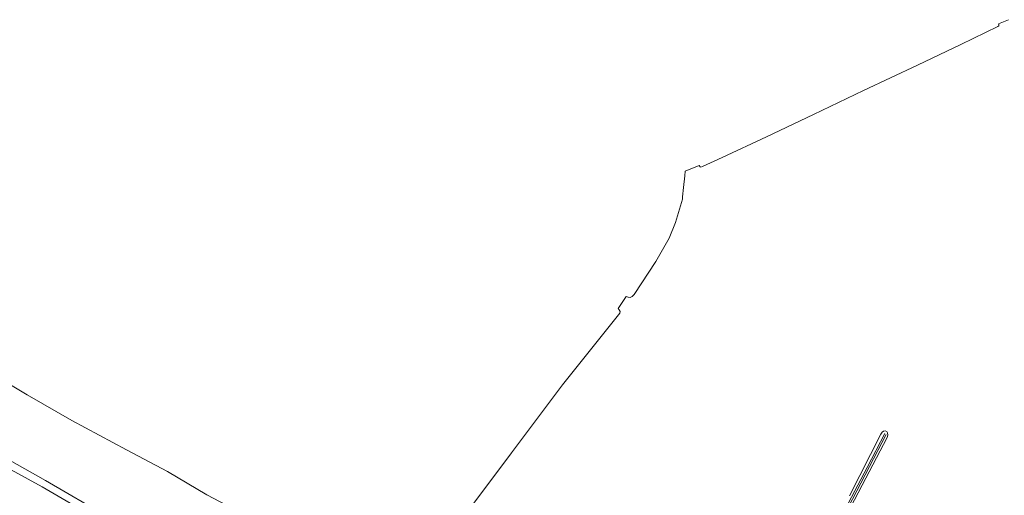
# Model space of a CAD drawing. Extents: x 150256 to 156914, y 461459 to 469481.
# Tile 116 of 256: x 152600 to 152930, y 465252 to 465411. Entities that reach past the tile are written whole.
import ezdxf

# ---------------------------------------------------------------- set-up
doc = ezdxf.new("R2010")
doc.units = 0
doc.header["$LTSCALE"] = 0.75
for name, color, linetype, lineweight in [('B-RO-GR-GRAS-GV', 251, 'CONTINUOUS', 13), ('B-RO-OG-TERREIN_CULTUURSCHEIDING-GV', 251, 'CONTINUOUS', 18), ('B-RO-OG-WATER_SLOOT-GV', 251, 'CONTINUOUS', 18)]:
    doc.layers.add(name, color=color, linetype=linetype, lineweight=lineweight)

msp = doc.modelspace()

# ---------------------------------------------------------------- linework, layer by layer
at = {"layer": 'B-RO-GR-GRAS-GV'}
for points in [[(152930.983, 465410.979), (152927.628, 465409.578), (152927.724, 465409.434), (152927.724, 465409.272), (152927.739, 465408.899), (152927.381, 465408.75), (152915.073, 465402.713), (152900.505, 465395.738), (152882.457, 465387.268), (152865.677, 465379.24), (152849.847, 465371.708), (152835.049, 465364.814), (152828.474, 465361.757), (152827.91, 465361.583), (152827.661, 465361.712), (152827.368, 465362.065), (152822.62, 465360.259), (152822.495, 465358.663), (152822.113, 465354.753), (152821.758, 465351.639), (152821.681, 465350.877), (152819.421, 465343.054), (152817.273, 465337.728), (152812.749, 465329.946), (152805.507, 465318.901), (152804.84, 465318.172), (152804.227, 465317.89), (152803.514, 465317.936), (152802.822, 465318.216), (152800.194, 465314.141), (152800.553, 465313.774), (152800.835, 465313.161), (152800.699, 465312.572), (152781.475, 465288.569), (152764.457, 465265.844), (152750.397, 465247.169)], [(152542.608, 465293.486), (152608.162, 465256.581), (152629.362, 465244.288), (152652.927, 465230.53), (152671.424, 465219.58)], [(152670.393, 465217.452), (152651.418, 465228.338), (152628.041, 465242.18), (152607.079, 465254.375), (152541.511, 465290.248)], [(152877.687, 465251.412), (152888.244, 465272.078), (152888.626, 465272.683), (152889.099, 465273.077), (152889.709, 465273.162), (152890.242, 465273.008), (152890.489, 465272.519), (152890.596, 465271.712), (152890.354, 465270.964), (152881.906, 465254.937), (152868.934, 465229.893)]]:
    msp.add_lwpolyline(points, dxfattribs=at)
at = {"layer": 'B-RO-OG-TERREIN_CULTUURSCHEIDING-GV'}
for points in [[(152671.424, 465219.58), (152652.927, 465230.53), (152629.362, 465244.288), (152608.162, 465256.581), (152542.608, 465293.486)], [(152541.511, 465290.248), (152607.079, 465254.375), (152628.041, 465242.18), (152651.418, 465228.338), (152670.393, 465217.452)]]:
    msp.add_lwpolyline(points, dxfattribs=at)
at = {"layer": 'B-RO-OG-WATER_SLOOT-GV'}
for points in [[(152584.435, 465295.794), (152602.026, 465285.219), (152617.084, 465276.692), (152635.335, 465266.785), (152649.114, 465259.557), (152662.264, 465251.728), (152671.286, 465247.022)], [(152835.443, 465167.432), (152838.725, 465172.927), (152843.298, 465181.751), (152853.15, 465201.498), (152861.314, 465217.48), (152870.792, 465236.24), (152877.399, 465249.092), (152883.596, 465260.929), (152889.557, 465272.295)], [(152889.557, 465272.295), (152883.596, 465260.929), (152877.399, 465249.092), (152870.792, 465236.24), (152861.314, 465217.48), (152853.15, 465201.498), (152843.298, 465181.751), (152838.725, 465172.927), (152835.443, 465167.432)], [(152890.019, 465271.92), (152882.98, 465258.466), (152875.89, 465244.915), (152863.954, 465221.602), (152853.723, 465201.255), (152844.625, 465183.184), (152837.691, 465169.276), (152836.442, 465166.746)], [(152836.442, 465166.746), (152837.691, 465169.276), (152844.625, 465183.184), (152853.723, 465201.255), (152863.954, 465221.602), (152875.89, 465244.915), (152882.98, 465258.466), (152890.019, 465271.92)], [(152868.934, 465229.893), (152881.906, 465254.937), (152890.354, 465270.964), (152890.596, 465271.712), (152890.489, 465272.519), (152890.242, 465273.008), (152889.709, 465273.162), (152889.099, 465273.077), (152888.626, 465272.683), (152888.244, 465272.078), (152877.687, 465251.412)]]:
    msp.add_lwpolyline(points, dxfattribs=at)

doc.saveas('drawing.dxf')
